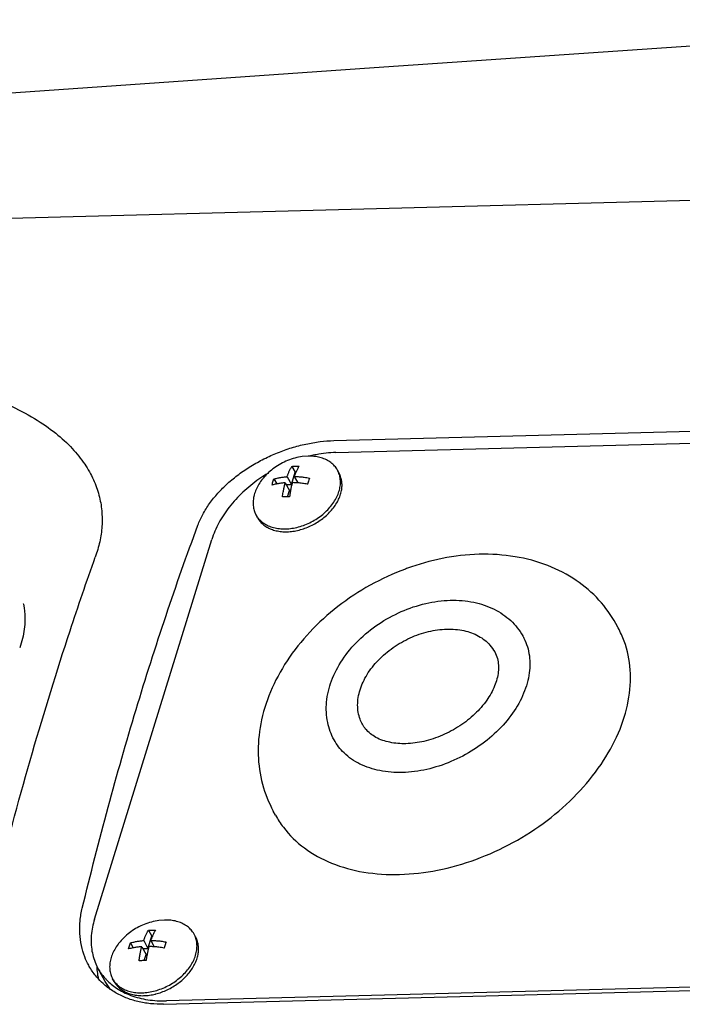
# Model space of a CAD drawing. Header units: millimetres. Extents: x 0 to 594, y 0 to 420.
# Tile 112 of 256: x 493.45 to 498.37, y 246.58 to 253.9. Entities that reach past the tile are written whole.
import ezdxf

# ---------------------------------------------------------------- set-up
doc = ezdxf.new("R2010")
doc.units = ezdxf.units.MM
doc.header["$LTSCALE"] = 32.67
doc.layers.get('0').update_dxf_attribs({"linetype": 'CONTINUOUS'})

msp = doc.modelspace()

# ---------------------------------------------------------------- linework, layer by layer
at = {"color": 7, "linetype": 'CONTINUOUS'}
for p, q in [((488.48425, 252.29523), (504.54713, 252.71591)), ((495.78216, 250.7705), (502.50659, 250.94662)), ((495.79715, 250.68185), (502.52158, 250.85796)), ((495.59044, 250.65529), (495.5482, 250.65182)), ((495.47102, 250.5795), (495.49502, 250.53566)), ((495.33753, 250.48588), (495.35784, 250.44877)), ((495.43526, 250.50266), (495.46694, 250.44479)), ((495.46694, 250.44479), (495.49502, 250.53566)), ((495.48796, 250.50404), (495.51388, 250.45671)), ((495.50047, 250.5358), (495.49502, 250.53566)), ((495.82119, 250.52944), (495.80954, 250.55072)), ((495.42122, 250.45723), (495.4529, 250.39936)), ((495.42858, 250.44379), (495.46694, 250.44479)), ((495.58391, 250.44786), (495.587, 250.44794)), ((495.43882, 250.3538), (495.4529, 250.39936)), ((495.21597, 250.19808), (495.20432, 250.21936)), ((494.00509, 247.21617), (494.87653, 250.03615)), ((497.89356, 249.37962), (497.87656, 249.41067)), ((495.34985, 247.98694), (495.33285, 248.01799)), ((494.52535, 247.20865), (494.48311, 247.20518)), ((494.40592, 247.13286), (494.42993, 247.08902)), ((494.37016, 247.05603), (494.40185, 246.99815)), ((494.40185, 246.99815), (494.42993, 247.08902)), ((494.42287, 247.05741), (494.44879, 247.01007)), ((494.43538, 247.08916), (494.42993, 247.08902)), ((494.7561, 247.0828), (494.74445, 247.10408)), ((494.27243, 247.03924), (494.29275, 247.00213)), ((494.35612, 247.01059), (494.38781, 246.95272)), ((494.36348, 246.99715), (494.40185, 246.99815)), ((494.51882, 247.00122), (494.5219, 247.0013)), ((494.37373, 246.90716), (494.38781, 246.95272)), ((494.08476, 246.75164), (494.03034, 246.85102)), ((494.15088, 246.75144), (494.13922, 246.77272)), ((494.51857, 246.58349), (501.243, 246.75961)), ((501.26283, 246.78466), (494.5384, 246.60855))]:
    msp.add_line(p, q, dxfattribs=at)
for points in [[(501.29282, 253.89799), (496.08179, 253.54049), (490.6865, 253.16353), (488.13017, 252.98173)], [(493.47609, 249.55953), (493.47566, 249.56059), (493.47679, 249.55667), (493.48285, 249.52901), (493.48832, 249.47759), (493.48719, 249.40536), (493.47439, 249.31837), (493.44952, 249.23165)]]:
    msp.add_lwpolyline(points, dxfattribs=at)
for points, knots in [([(493.36819, 251.03502), (493.43383, 251.00501), (493.55492, 250.94209), (493.71341, 250.8333), (493.8385, 250.71914), (493.93253, 250.60255), (493.99904, 250.48489), (494.04116, 250.36725), (494.06166, 250.25018), (494.06276, 250.13368), (494.0461, 250.01813), (494.02434, 249.94291), (494.01114, 249.90582)], [0, 0, 0, 0, 0.1498575, 0.2826286, 0.3980507, 0.5002425, 0.5923323, 0.6773625, 0.7584269, 0.8379495, 0.9182662, 1, 1, 1, 1]), ([(494.77267, 250.14167), (494.78297, 250.16939), (494.8085, 250.22508), (494.85866, 250.3049), (494.92073, 250.38179), (494.99338, 250.45433), (495.07551, 250.52166), (495.16593, 250.58283), (495.26277, 250.63662), (495.364, 250.68215), (495.4681, 250.71892), (495.57363, 250.74647), (495.67849, 250.76428), (495.7481, 250.76961), (495.78216, 250.7705)], [0, 0, 0, 0, 0.0709019, 0.1463007, 0.2254368, 0.3072657, 0.3919806, 0.479616, 0.5685896, 0.6572086, 0.7453746, 0.832949, 0.918325, 1, 1, 1, 1]), ([(495.5482, 250.65182), (495.52957, 250.64928), (495.49235, 250.64185), (495.43849, 250.62397), (495.38743, 250.5997), (495.34022, 250.56972), (495.30667, 250.54223), (495.28888, 250.52508), (495.28446, 250.52064)], [0, 0, 0, 0, 0.1882585, 0.3787989, 0.5667847, 0.7528193, 0.9373381, 1, 1, 1, 1]), ([(495.79715, 250.68185), (495.74837, 250.68057), (495.68475, 250.67344), (495.62235, 250.66026), (495.60784, 250.65686)], [0, 0, 0, 0, 0.7661386, 1, 1, 1, 1]), ([(495.80954, 250.55072), (495.80783, 250.55385), (495.7998, 250.56749), (495.78206, 250.58987), (495.75277, 250.61428), (495.71804, 250.63343), (495.67868, 250.64696), (495.64152, 250.65356), (495.61769, 250.65509), (495.60839, 250.65531)], [0, 0, 0, 0, 0.0451044, 0.1996697, 0.3584904, 0.5242083, 0.6985834, 0.8824182, 1, 1, 1, 1]), ([(495.43526, 250.50266), (495.43618, 250.50528), (495.43817, 250.51075), (495.44141, 250.51923), (495.44506, 250.52826), (495.44915, 250.53775), (495.45372, 250.54767), (495.45883, 250.55799), (495.46457, 250.5687), (495.46878, 250.57587), (495.47102, 250.5795)], [0, 0, 0, 0, 0.0981686, 0.2054829, 0.3206132, 0.4423359, 0.5707407, 0.7062664, 0.8492551, 1, 1, 1, 1]), ([(495.47102, 250.5795), (495.47527, 250.57982), (495.48394, 250.58035), (495.49262, 250.58068), (495.49704, 250.58079)], [0, 0, 0, 0, 0.4909746, 1, 1, 1, 1]), ([(495.52372, 250.58088), (495.52148, 250.57725), (495.51728, 250.57008), (495.51153, 250.55937), (495.50642, 250.54905), (495.50186, 250.53913), (495.49777, 250.52964), (495.49411, 250.52061), (495.49087, 250.51213), (495.48889, 250.50666), (495.48796, 250.50404)], [0, 0, 0, 0, 0.1507449, 0.2937336, 0.4292593, 0.5576641, 0.6793868, 0.7945171, 0.9018314, 1, 1, 1, 1]), ([(495.49704, 250.58079), (495.50151, 250.58091), (495.51041, 250.58104), (495.5193, 250.58097), (495.52372, 250.58088)], [0, 0, 0, 0, 0.5031102, 1, 1, 1, 1]), ([(495.25406, 250.50364), (495.24474, 250.49751), (495.19293, 250.46231), (495.10536, 250.3914), (495.00445, 250.28174), (494.92607, 250.16335), (494.88963, 250.07853), (494.87653, 250.03615)], [0, 0, 0, 0, 0.0546287, 0.3068507, 0.5506745, 0.7824671, 1, 1, 1, 1]), ([(495.25994, 250.494), (495.25499, 250.48818), (495.24046, 250.47007), (495.21934, 250.43831), (495.19982, 250.39815), (495.18711, 250.35761), (495.18153, 250.31757), (495.18327, 250.27891), (495.19151, 250.24602), (495.20019, 250.22689), (495.20432, 250.21936)], [0, 0, 0, 0, 0.0769707, 0.2339117, 0.383599, 0.5256937, 0.6605313, 0.7892002, 0.9135339, 1, 1, 1, 1]), ([(495.32349, 250.44044), (495.32488, 250.44569), (495.32777, 250.456), (495.33244, 250.47115), (495.3358, 250.48103), (495.33753, 250.48588)], [0, 0, 0, 0, 0.342254, 0.6755119, 1, 1, 1, 1]), ([(495.33753, 250.48588), (495.34288, 250.48743), (495.3532, 250.49018), (495.3682, 250.49357), (495.38217, 250.49625), (495.39545, 250.4984), (495.40851, 250.50015), (495.42174, 250.50159), (495.4307, 250.50234), (495.43526, 250.50266)], [0, 0, 0, 0, 0.1684889, 0.3222509, 0.4642494, 0.5981408, 0.7284402, 0.8619954, 1, 1, 1, 1]), ([(495.42342, 250.11479), (495.43936, 250.11521), (495.47178, 250.11817), (495.52017, 250.12843), (495.56826, 250.14435), (495.61498, 250.16559), (495.65932, 250.19168), (495.7003, 250.22204), (495.73701, 250.25601), (495.76865, 250.29285), (495.79452, 250.33177), (495.81404, 250.37193), (495.82675, 250.41246), (495.83233, 250.4525), (495.83059, 250.49116), (495.82445, 250.51568), (495.82019, 250.52727)], [0, 0, 0, 0, 0.0736446, 0.1498614, 0.2279489, 0.3070935, 0.3864211, 0.4650473, 0.5421272, 0.6169069, 0.688776, 0.7573233, 0.8223937, 0.8841408, 0.943063, 1, 1, 1, 1]), ([(495.48796, 250.50404), (495.4928, 250.50396), (495.50243, 250.50369), (495.51683, 250.50298), (495.53142, 250.50194), (495.54667, 250.50053), (495.56318, 250.49864), (495.58146, 250.49611), (495.59427, 250.49399), (495.60105, 250.49278)], [0, 0, 0, 0, 0.1275759, 0.2540157, 0.3802967, 0.5131747, 0.6576754, 0.8184589, 1, 1, 1, 1]), ([(495.525, 250.10631), (495.53915, 250.10992), (495.56807, 250.11881), (495.61052, 250.13647), (495.65199, 250.15863), (495.69099, 250.18457), (495.72681, 250.21382), (495.7588, 250.24585), (495.78637, 250.28007), (495.809, 250.31586), (495.82627, 250.35259), (495.83784, 250.38958), (495.84348, 250.42618), (495.84303, 250.4617), (495.83645, 250.49547), (495.82757, 250.51753), (495.82176, 250.5284), (495.8212, 250.52943)], [0, 0, 0, 0, 0.0749425, 0.15504, 0.2355924, 0.3158493, 0.3950737, 0.4725784, 0.5477618, 0.6201461, 0.6894169, 0.7554635, 0.8184153, 0.8786682, 0.9368854, 0.9939583, 1, 1, 1, 1]), ([(495.60105, 250.49278), (495.59932, 250.48793), (495.59597, 250.47806), (495.59129, 250.4629), (495.58841, 250.45259), (495.58701, 250.44734)], [0, 0, 0, 0, 0.3244881, 0.657746, 1, 1, 1, 1]), ([(495.42122, 250.45723), (495.41666, 250.45691), (495.4077, 250.45616), (495.39447, 250.45472), (495.38141, 250.45297), (495.36813, 250.45082), (495.35416, 250.44814), (495.33916, 250.44475), (495.32884, 250.442), (495.32349, 250.44044)], [0, 0, 0, 0, 0.1380046, 0.2715598, 0.4018592, 0.5357506, 0.6777491, 0.8315111, 1, 1, 1, 1]), ([(495.40082, 250.35234), (495.40161, 250.35842), (495.40323, 250.36997), (495.40586, 250.38644), (495.40852, 250.4013), (495.41117, 250.41477), (495.41379, 250.427), (495.41635, 250.43808), (495.4188, 250.44804), (495.42043, 250.4543), (495.42122, 250.45723)], [0, 0, 0, 0, 0.1719673, 0.3272187, 0.4678484, 0.5956553, 0.7122485, 0.8186843, 0.9147127, 1, 1, 1, 1]), ([(495.47392, 250.45861), (495.47313, 250.45568), (495.4715, 250.44942), (495.46905, 250.43946), (495.4665, 250.42838), (495.46388, 250.41615), (495.46123, 250.40268), (495.45857, 250.38782), (495.45593, 250.37135), (495.45431, 250.3598), (495.45352, 250.35372)], [0, 0, 0, 0, 0.0852873, 0.1813157, 0.2877515, 0.4043447, 0.5321516, 0.6727813, 0.8280327, 1, 1, 1, 1]), ([(495.58701, 250.44734), (495.58023, 250.44856), (495.56742, 250.45067), (495.54914, 250.45321), (495.53263, 250.4551), (495.51738, 250.45651), (495.50279, 250.45754), (495.48839, 250.45826), (495.47876, 250.45853), (495.47392, 250.45861)], [0, 0, 0, 0, 0.1815411, 0.3423246, 0.4868253, 0.6197033, 0.7459843, 0.8724241, 1, 1, 1, 1]), ([(495.42684, 250.35363), (495.42242, 250.35351), (495.41374, 250.35318), (495.40507, 250.35265), (495.40082, 250.35234)], [0, 0, 0, 0, 0.5090254, 1, 1, 1, 1]), ([(495.45352, 250.35372), (495.4491, 250.3538), (495.44021, 250.35387), (495.43131, 250.35374), (495.42684, 250.35363)], [0, 0, 0, 0, 0.4968898, 1, 1, 1, 1]), ([(495.20432, 250.21936), (495.20603, 250.21622), (495.2101, 250.20932), (495.21463, 250.20271), (495.21728, 250.19916)], [0, 0, 0, 0, 0.4461356, 1, 1, 1, 1]), ([(495.21596, 250.19808), (495.22074, 250.18937), (495.23255, 250.17163), (495.25555, 250.14791), (495.28426, 250.12746), (495.31729, 250.1115), (495.35399, 250.10029), (495.39369, 250.09399), (495.42109, 250.09314), (495.43507, 250.09351)], [0, 0, 0, 0, 0.1166259, 0.2492258, 0.3860919, 0.5288661, 0.6785878, 0.8356802, 1, 1, 1, 1]), ([(495.21728, 250.19916), (495.22195, 250.19289), (495.23522, 250.17736), (495.26109, 250.1558), (495.29582, 250.13664), (495.33518, 250.12312), (495.37825, 250.11547), (495.40815, 250.11439), (495.42342, 250.11479)], [0, 0, 0, 0, 0.1011467, 0.26412, 0.4341708, 0.6131052, 0.8017466, 1, 1, 1, 1]), ([(493.91432, 247.29779), (493.97502, 247.54857), (494.10132, 248.04214), (494.30839, 248.76699), (494.53025, 249.46541), (494.69019, 249.9195), (494.77267, 250.14167)], [0, 0, 0, 0, 0.2604341, 0.514164, 0.7608028, 1, 1, 1, 1]), ([(495.43507, 250.09351), (495.4496, 250.09389), (495.47912, 250.09642), (495.50817, 250.10211), (495.52275, 250.10575)], [0, 0, 0, 0, 0.4919738, 1, 1, 1, 1]), ([(493.22028, 247.23873), (493.24213, 247.32806), (493.34345, 247.73448), (493.53549, 248.44332), (493.78165, 249.24213), (493.94629, 249.72361), (494.01114, 249.90582)], [0, 0, 0, 0, 0.0991402, 0.4515146, 0.7915147, 1, 1, 1, 1]), ([(496.86181, 249.92587), (496.76968, 249.92346), (496.58813, 249.90217), (496.41258, 249.85265), (496.32826, 249.82214)], [0, 0, 0, 0, 0.5070764, 1, 1, 1, 1]), ([(497.87656, 249.41067), (497.84202, 249.47375), (497.75583, 249.59407), (497.58331, 249.74214), (497.37038, 249.8523), (497.12489, 249.91752), (496.95078, 249.9282), (496.86181, 249.92587)], [0, 0, 0, 0, 0.1804239, 0.3671531, 0.5653795, 0.7767047, 1, 1, 1, 1]), ([(496.32826, 249.82214), (496.32329, 249.82034), (496.22819, 249.78547), (496.04891, 249.70266), (495.80965, 249.54499), (495.60072, 249.35586), (495.43023, 249.14188), (495.30551, 248.91117), (495.23216, 248.67387), (495.212, 248.43962), (495.24377, 248.21749), (495.2984, 248.08092), (495.33285, 248.01799)], [0, 0, 0, 0, 0.0068184, 0.1307515, 0.2541791, 0.3756651, 0.4933898, 0.6060012, 0.7125761, 0.8120684, 0.9073099, 1, 1, 1, 1]), ([(495.78391, 248.54764), (495.7618, 248.58808), (495.72833, 248.68006), (495.72139, 248.8326), (495.76017, 248.9931), (495.84226, 249.14915), (495.96187, 249.29149), (496.11075, 249.41216), (496.28004, 249.50512), (496.46074, 249.56581), (496.58566, 249.58275), (496.64714, 249.58436)], [0, 0, 0, 0, 0.0875002, 0.1836753, 0.286696, 0.3985272, 0.5167177, 0.6386055, 0.7617038, 0.8827987, 1, 1, 1, 1]), ([(496.64714, 249.58436), (496.70541, 249.58588), (496.81792, 249.57724), (496.97282, 249.52596), (497.09955, 249.44013), (497.16236, 249.36105), (497.18654, 249.31747), (497.18744, 249.31583)], [0, 0, 0, 0, 0.276185, 0.5292245, 0.7647757, 0.9911796, 1, 1, 1, 1]), ([(495.99444, 248.66298), (495.98776, 248.67517), (495.9672, 248.72027), (495.95289, 248.8083), (495.97268, 248.92367), (496.02685, 249.03803), (496.11115, 249.14455), (496.21995, 249.23672), (496.34619, 249.30874), (496.4816, 249.35594), (496.57539, 249.3692), (496.62123, 249.3704)], [0, 0, 0, 0, 0.0378592, 0.1347477, 0.2393436, 0.3539928, 0.4781264, 0.6089992, 0.7425639, 0.8742981, 1, 1, 1, 1]), ([(496.27071, 247.54745), (496.36516, 247.54993), (496.55798, 247.57267), (496.84161, 247.65342), (497.11579, 247.77817), (497.36881, 247.94162), (497.59, 248.13691), (497.76997, 248.35589), (497.90098, 248.58964), (497.97705, 248.82873), (497.99389, 249.06345), (497.95624, 249.24817), (497.91086, 249.34792), (497.89352, 249.37959)], [0, 0, 0, 0, 0.0999219, 0.2041847, 0.310754, 0.4173332, 0.5216248, 0.621591, 0.715726, 0.803344, 0.8848586, 0.9619494, 1, 1, 1, 1]), ([(497.18743, 249.31583), (497.18968, 249.31172), (497.21328, 249.26679), (497.24213, 249.16998), (497.2369, 249.02073), (497.18792, 248.86828), (497.09912, 248.72067), (496.97586, 248.58561), (496.82509, 248.47032), (496.65518, 248.38112), (496.47569, 248.32298), (496.35235, 248.30666), (496.29202, 248.30508)], [0, 0, 0, 0, 0.0089465, 0.0969276, 0.1900327, 0.2911283, 0.4008575, 0.5179562, 0.6398257, 0.7631123, 0.8842514, 1, 1, 1, 1]), ([(496.62123, 249.3704), (496.66375, 249.37151), (496.74577, 249.36498), (496.85761, 249.32513), (496.93426, 249.26545), (496.96696, 249.21867), (496.97691, 249.20049)], [0, 0, 0, 0, 0.3088095, 0.5907302, 0.8503958, 1, 1, 1, 1]), ([(496.97683, 249.20045), (496.98525, 249.18502), (497.00439, 249.13766), (497.00868, 249.04914), (496.97905, 248.9422), (496.91863, 248.8357), (496.83031, 248.73511), (496.71863, 248.64702), (496.59055, 248.57789), (496.4554, 248.5329), (496.36273, 248.52021), (496.31793, 248.51903)], [0, 0, 0, 0, 0.048225, 0.1391746, 0.2395683, 0.3515788, 0.4752506, 0.6077506, 0.7431635, 0.8759839, 1, 1, 1, 1]), ([(496.31793, 248.51903), (496.27786, 248.51798), (496.2007, 248.52354), (496.09562, 248.55884), (496.02784, 248.61113), (496.00132, 248.65054), (495.99451, 248.66303)], [0, 0, 0, 0, 0.3244284, 0.6201626, 0.8857854, 1, 1, 1, 1]), ([(496.29202, 248.30508), (496.23574, 248.3036), (496.12693, 248.31145), (495.97688, 248.35973), (495.8588, 248.44008), (495.80368, 248.51159), (495.78392, 248.54764)], [0, 0, 0, 0, 0.2860223, 0.54907, 0.7920441, 1, 1, 1, 1]), ([(495.3499, 247.98696), (495.36695, 247.95582), (495.42606, 247.86432), (495.56057, 247.73323), (495.76706, 247.62057), (496.00915, 247.55543), (496.18179, 247.54512), (496.27071, 247.54745)], [0, 0, 0, 0, 0.0990615, 0.3031613, 0.5189254, 0.7508308, 1, 1, 1, 1]), ([(493.96164, 246.87239), (493.95069, 246.8924), (493.92859, 246.93994), (493.90505, 247.01956), (493.89348, 247.11034), (493.896, 247.20423), (493.9068, 247.26674), (493.91432, 247.29779)], [0, 0, 0, 0, 0.1561429, 0.3583165, 0.5666963, 0.7809658, 1, 1, 1, 1]), ([(494.00509, 247.21617), (493.99287, 247.17662), (493.97671, 247.09723), (493.981, 246.97857), (494.00623, 246.8977), (494.0267, 246.8577), (494.03032, 246.85109)], [0, 0, 0, 0, 0.3310836, 0.6418777, 0.9398748, 1, 1, 1, 1]), ([(494.48311, 247.20518), (494.46447, 247.20264), (494.42726, 247.19521), (494.3734, 247.17733), (494.32234, 247.15306), (494.27513, 247.12308), (494.23223, 247.08793), (494.20672, 247.06132), (494.19485, 247.04736)], [0, 0, 0, 0, 0.1679701, 0.3379761, 0.505703, 0.6716888, 0.8363222, 1, 1, 1, 1]), ([(494.74445, 247.10408), (494.74273, 247.10721), (494.73471, 247.12085), (494.71697, 247.14323), (494.68768, 247.16764), (494.65294, 247.1868), (494.61359, 247.20032), (494.57052, 247.20797), (494.54062, 247.20905), (494.52535, 247.20865)], [0, 0, 0, 0, 0.0419334, 0.1856322, 0.3332872, 0.4873545, 0.6494704, 0.8203809, 1, 1, 1, 1]), ([(494.37016, 247.05603), (494.37109, 247.05864), (494.37308, 247.06411), (494.37632, 247.07259), (494.37997, 247.08162), (494.38406, 247.09111), (494.38862, 247.10103), (494.39374, 247.11135), (494.39948, 247.12206), (494.40369, 247.12923), (494.40592, 247.13286)], [0, 0, 0, 0, 0.0981686, 0.2054829, 0.3206132, 0.4423359, 0.5707407, 0.7062664, 0.8492551, 1, 1, 1, 1]), ([(494.40592, 247.13286), (494.41018, 247.13318), (494.41885, 247.13371), (494.42753, 247.13404), (494.43195, 247.13415)], [0, 0, 0, 0, 0.4909746, 1, 1, 1, 1]), ([(494.45863, 247.13424), (494.45639, 247.13061), (494.45218, 247.12344), (494.44644, 247.11273), (494.44133, 247.10241), (494.43676, 247.09249), (494.43268, 247.083), (494.42902, 247.07397), (494.42578, 247.06549), (494.4238, 247.06003), (494.42287, 247.05741)], [0, 0, 0, 0, 0.1507449, 0.2937336, 0.4292593, 0.5576641, 0.6793868, 0.7945171, 0.9018314, 1, 1, 1, 1]), ([(494.43195, 247.13415), (494.43642, 247.13427), (494.44532, 247.1344), (494.45421, 247.13433), (494.45863, 247.13424)], [0, 0, 0, 0, 0.5031102, 1, 1, 1, 1]), ([(494.19485, 247.04736), (494.1899, 247.04154), (494.17537, 247.02344), (494.15425, 246.99167), (494.13473, 246.95151), (494.12202, 246.91098), (494.11644, 246.87093), (494.11818, 246.83227), (494.12642, 246.79938), (494.1351, 246.78026), (494.13923, 246.77272)], [0, 0, 0, 0, 0.0769707, 0.2339117, 0.383599, 0.5256937, 0.6605313, 0.7892002, 0.9135339, 1, 1, 1, 1]), ([(494.27243, 247.03924), (494.27779, 247.04079), (494.28811, 247.04354), (494.3031, 247.04693), (494.31708, 247.04961), (494.33036, 247.05176), (494.34341, 247.05352), (494.35664, 247.05495), (494.36561, 247.0557), (494.37016, 247.05603)], [0, 0, 0, 0, 0.1684889, 0.3222509, 0.4642494, 0.5981408, 0.7284402, 0.8619954, 1, 1, 1, 1]), ([(494.35832, 246.66815), (494.37427, 246.66857), (494.40668, 246.67153), (494.45508, 246.68179), (494.50317, 246.69771), (494.54989, 246.71895), (494.59423, 246.74504), (494.6352, 246.7754), (494.67192, 246.80937), (494.70356, 246.84621), (494.72943, 246.88513), (494.74895, 246.92529), (494.76166, 246.96582), (494.76724, 247.00587), (494.76549, 247.04453), (494.75935, 247.06904), (494.7551, 247.08063)], [0, 0, 0, 0, 0.0736446, 0.1498614, 0.2279489, 0.3070935, 0.3864211, 0.4650473, 0.5421272, 0.6169069, 0.688776, 0.7573233, 0.8223937, 0.8841408, 0.943063, 1, 1, 1, 1]), ([(494.42287, 247.05741), (494.42771, 247.05733), (494.43734, 247.05706), (494.45174, 247.05634), (494.46633, 247.0553), (494.48157, 247.0539), (494.49808, 247.052), (494.51637, 247.04947), (494.52918, 247.04735), (494.53596, 247.04614)], [0, 0, 0, 0, 0.1275759, 0.2540157, 0.3802967, 0.5131747, 0.6576754, 0.8184589, 1, 1, 1, 1]), ([(494.45991, 246.65967), (494.47406, 246.66328), (494.50298, 246.67217), (494.54543, 246.68984), (494.58689, 246.71199), (494.6259, 246.73793), (494.66172, 246.76718), (494.69371, 246.79921), (494.72128, 246.83343), (494.7439, 246.86923), (494.76117, 246.90595), (494.77275, 246.94295), (494.77838, 246.97954), (494.77794, 247.01506), (494.77136, 247.04883), (494.76248, 247.07089), (494.75667, 247.08176), (494.75611, 247.08279)], [0, 0, 0, 0, 0.0749425, 0.15504, 0.2355924, 0.3158493, 0.3950737, 0.4725784, 0.5477618, 0.6201461, 0.6894169, 0.7554635, 0.8184153, 0.8786682, 0.9368854, 0.9939583, 1, 1, 1, 1]), ([(494.53596, 247.04614), (494.53423, 247.04129), (494.53087, 247.03142), (494.5262, 247.01627), (494.52331, 247.00595), (494.52192, 247.00071)], [0, 0, 0, 0, 0.3244881, 0.657746, 1, 1, 1, 1]), ([(494.25839, 246.9938), (494.25979, 246.99905), (494.26267, 247.00936), (494.26735, 247.02452), (494.27071, 247.03439), (494.27243, 247.03924)], [0, 0, 0, 0, 0.342254, 0.6755119, 1, 1, 1, 1]), ([(494.35612, 247.01059), (494.35157, 247.01027), (494.3426, 247.00952), (494.32937, 247.00808), (494.31632, 247.00633), (494.30304, 247.00418), (494.28906, 247.0015), (494.27407, 246.99811), (494.26375, 246.99536), (494.25839, 246.9938)], [0, 0, 0, 0, 0.1380046, 0.2715598, 0.4018592, 0.5357506, 0.6777491, 0.8315111, 1, 1, 1, 1]), ([(494.33572, 246.9057), (494.33652, 246.91178), (494.33813, 246.92333), (494.34077, 246.9398), (494.34343, 246.95466), (494.34608, 246.96813), (494.3487, 246.98036), (494.35125, 246.99144), (494.35371, 247.0014), (494.35534, 247.00766), (494.35612, 247.01059)], [0, 0, 0, 0, 0.1719673, 0.3272187, 0.4678484, 0.5956553, 0.7122485, 0.8186843, 0.9147127, 1, 1, 1, 1]), ([(494.40883, 247.01197), (494.40804, 247.00904), (494.40641, 247.00278), (494.40396, 246.99282), (494.4014, 246.98174), (494.39879, 246.96951), (494.39613, 246.95605), (494.39348, 246.94118), (494.39084, 246.92471), (494.38922, 246.91316), (494.38843, 246.90708)], [0, 0, 0, 0, 0.0852873, 0.1813157, 0.2877515, 0.4043447, 0.5321516, 0.6727813, 0.8280327, 1, 1, 1, 1]), ([(494.52192, 247.00071), (494.51514, 247.00192), (494.50233, 247.00404), (494.48404, 247.00657), (494.46753, 247.00846), (494.45229, 247.00987), (494.4377, 247.01091), (494.4233, 247.01162), (494.41367, 247.01189), (494.40883, 247.01197)], [0, 0, 0, 0, 0.1815411, 0.3423246, 0.4868253, 0.6197033, 0.7459843, 0.8724241, 1, 1, 1, 1]), ([(494.36175, 246.90699), (494.35733, 246.90687), (494.34865, 246.90654), (494.33998, 246.90601), (494.33572, 246.9057)], [0, 0, 0, 0, 0.5090254, 1, 1, 1, 1]), ([(494.38843, 246.90708), (494.38401, 246.90716), (494.37512, 246.90723), (494.36622, 246.90711), (494.36175, 246.90699)], [0, 0, 0, 0, 0.4968898, 1, 1, 1, 1]), ([(494.06936, 246.73607), (494.05264, 246.7512), (494.01641, 246.78842), (493.98237, 246.83587), (493.96469, 246.86682), (493.96164, 246.87239)], [0, 0, 0, 0, 0.3874705, 0.8907539, 1, 1, 1, 1]), ([(494.02219, 246.85042), (494.02328, 246.8336), (494.02642, 246.80679), (494.03192, 246.78039), (494.03431, 246.77058)], [0, 0, 0, 0, 0.6255822, 1, 1, 1, 1]), ([(494.03032, 246.85109), (494.04452, 246.82517), (494.06553, 246.79523), (494.09017, 246.76853), (494.0949, 246.76365)], [0, 0, 0, 0, 0.8129623, 1, 1, 1, 1]), ([(494.0949, 246.76365), (494.11673, 246.74111), (494.17244, 246.69518), (494.2761, 246.64367), (494.40264, 246.61223), (494.4923, 246.60734), (494.5384, 246.60855)], [0, 0, 0, 0, 0.1945693, 0.4450284, 0.7132305, 1, 1, 1, 1]), ([(494.13923, 246.77272), (494.14094, 246.76959), (494.145, 246.76268), (494.14954, 246.75608), (494.15219, 246.75252)], [0, 0, 0, 0, 0.4461356, 1, 1, 1, 1]), ([(494.15087, 246.75144), (494.15564, 246.74273), (494.16746, 246.72499), (494.19045, 246.70127), (494.21917, 246.68082), (494.2522, 246.66486), (494.2889, 246.65365), (494.3286, 246.64735), (494.356, 246.6465), (494.36998, 246.64687)], [0, 0, 0, 0, 0.1166259, 0.2492258, 0.3860919, 0.5288661, 0.6785878, 0.8356802, 1, 1, 1, 1]), ([(494.15219, 246.75252), (494.15685, 246.74626), (494.17013, 246.73072), (494.196, 246.70916), (494.23073, 246.69), (494.27008, 246.67648), (494.31316, 246.66883), (494.34305, 246.66775), (494.35832, 246.66815)], [0, 0, 0, 0, 0.1011467, 0.26412, 0.4341708, 0.6131052, 0.8017466, 1, 1, 1, 1]), ([(494.51857, 246.58349), (494.48579, 246.58264), (494.42094, 246.5849), (494.32649, 246.60085), (494.23783, 246.62905), (494.15645, 246.66908), (494.10195, 246.70752), (494.07446, 246.73146), (494.06936, 246.73607)], [0, 0, 0, 0, 0.202546, 0.3995313, 0.589862, 0.7751547, 0.9575482, 1, 1, 1, 1]), ([(494.36998, 246.64687), (494.38451, 246.64725), (494.41403, 246.64978), (494.44308, 246.65548), (494.45766, 246.65911)], [0, 0, 0, 0, 0.4919738, 1, 1, 1, 1])]:
    msp.add_open_spline(points, degree=3, knots=knots, dxfattribs=at)
for points in [[(495.60839, 250.65531), (495.6024, 250.65545), (495.59642, 250.65544), (495.59044, 250.65529)], [(495.28358, 250.5224), (495.27364, 250.5163), (495.2638, 250.51004), (495.25406, 250.50364)], [(495.28446, 250.52064), (495.27594, 250.51208), (495.26776, 250.50319), (495.25994, 250.494)], [(495.81965, 250.52872), (495.8168, 250.53628), (495.81342, 250.54363), (495.80954, 250.55072)], [(495.82019, 250.52727), (495.82001, 250.52776), (495.81983, 250.52824), (495.81965, 250.52872)], [(495.52275, 250.10575), (495.5235, 250.10593), (495.52425, 250.10612), (495.525, 250.10631)], [(494.75456, 247.08208), (494.75171, 247.08964), (494.74833, 247.097), (494.74445, 247.10408)], [(494.7551, 247.08063), (494.75492, 247.08112), (494.75474, 247.0816), (494.75456, 247.08208)], [(494.02141, 246.86642), (494.02158, 246.86108), (494.02184, 246.85575), (494.02219, 246.85042)], [(494.12386, 246.69311), (494.10916, 246.71146), (494.09603, 246.73108), (494.08473, 246.7517)], [(494.45766, 246.65911), (494.45841, 246.65929), (494.45916, 246.65948), (494.45991, 246.65967)]]:
    msp.add_open_spline(points, degree=3, dxfattribs=at)

doc.saveas('drawing.dxf')
